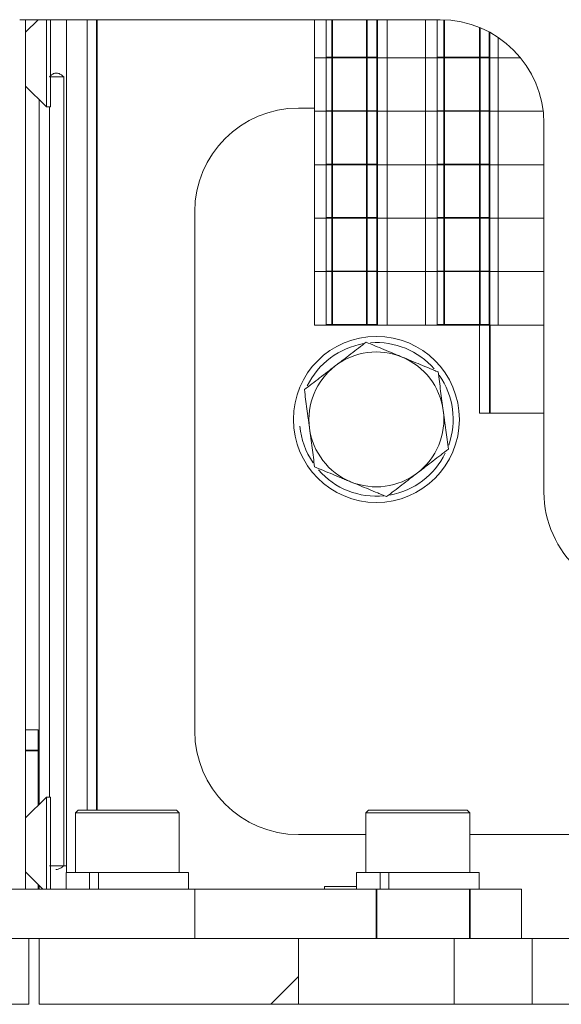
# Model space of a CAD drawing. Header units: millimetres. Extents: x 4 to 1188, y 1 to 840.
# Tile 235 of 256: x 859 to 866, y 291 to 304. Entities that reach past the tile are written whole.
import ezdxf

# ---------------------------------------------------------------- set-up
doc = ezdxf.new("R2010")
doc.units = ezdxf.units.MM
doc.layers.add('1', color=7, linetype='Continuous')

msp = doc.modelspace()

# ---------------------------------------------------------------- hatches: boundary and pattern name
at = {"layer": '1', "linetype": 'Continuous', "lineweight": 35}
h = msp.add_hatch(dxfattribs=at)
h.set_pattern_fill('ANSI31', color=154, scale=1.55, angle=29.9848, style=0)
h.paths.add_polyline_path([(850.7087, 292.0753), (850.7087, 292.7086), (860.9475, 292.7086), (860.9475, 292.0753)], flags=0)
h = msp.add_hatch(dxfattribs=at)
h.set_pattern_fill('ANSI31', color=154, scale=1.55, angle=89.9544, style=0)
h.paths.add_polyline_path([(848.7474, 291.2286), (848.7474, 292.0753), (858.8141, 292.0753), (858.8141, 291.2286)], flags=0)
h = msp.add_hatch(dxfattribs=at)
h.set_pattern_fill('ANSI31', color=154, scale=1.55, angle=-2.13e-14, style=0)
h.paths.add_polyline_path([(865.2807, 292.0753), (865.2807, 291.2286), (864.2804, 291.2286), (864.2804, 292.0753)], flags=0)
h.paths.add_polyline_path([(873.2807, 291.2286), (873.2807, 292.0753), (874.281, 292.0753), (874.281, 291.2286)], flags=0)
h.paths.add_polyline_path([(862.281, 291.2286), (858.9473, 291.2286), (858.9473, 292.0753), (862.281, 292.0753)], flags=0)
h.paths.add_polyline_path([(876.2804, 292.0753), (879.614, 292.0753), (879.614, 291.2286), (876.2804, 291.2286)], flags=0)

# ---------------------------------------------------------------- linework, layer by layer
at = {"layer": '1', "color": 154, "linetype": 'Continuous', "lineweight": 13}
for p, q in [((858.6976, 303.8762), (864.1012, 303.8762)), ((858.774, 303.8765), (858.774, 292.709)), ((858.9349, 303.8762), (858.774, 303.7153)), ((859.0407, 302.7553), (859.0407, 303.8762)), ((859.094, 302.7553), (859.094, 303.8762)), ((859.2973, 292.9221), (859.2973, 303.8762)), ((859.564, 293.7221), (859.564, 303.8762)), ((862.484, 303.3873), (862.484, 303.8762)), ((862.6338, 303.8762), (862.6338, 303.394)), ((863.4173, 303.3873), (863.4173, 303.8762)), ((863.9107, 303.8762), (863.9107, 303.3873)), ((864.0618, 303.8762), (864.0618, 303.394)), ((864.7376, 303.394), (864.7376, 303.7145)), ((864.844, 303.6501), (864.844, 303.3873)), ((862.6338, 303.3873), (862.484, 303.3873)), ((862.484, 302.7006), (862.484, 303.3873)), ((862.6338, 303.3873), (862.484, 303.3873)), ((862.7111, 303.394), (862.6338, 303.394)), ((862.6338, 303.3873), (862.6338, 302.7073)), ((862.6338, 303.3873), (862.7111, 303.3873)), ((862.7111, 303.394), (863.1598, 303.394)), ((863.1598, 303.3873), (862.7111, 303.3873)), ((863.2917, 303.394), (863.1598, 303.394)), ((863.2917, 303.3873), (863.1598, 303.3873)), ((863.4173, 303.3873), (863.2917, 303.3873)), ((863.4173, 303.3873), (863.2917, 303.3873)), ((863.9107, 303.3873), (863.4173, 303.3873)), ((863.4173, 302.7006), (863.4173, 303.3873)), ((863.9107, 303.3873), (863.4173, 303.3873)), ((863.9107, 303.3873), (864.0619, 303.3873)), ((863.9107, 303.3873), (863.9107, 302.7006)), ((863.9107, 303.3873), (864.0619, 303.3873)), ((864.1498, 303.394), (864.0618, 303.394)), ((864.0618, 303.3873), (864.0618, 302.7073)), ((864.0618, 303.3873), (864.1498, 303.3873)), ((864.1498, 303.394), (864.6092, 303.394)), ((864.6092, 303.3873), (864.1498, 303.3873)), ((864.7329, 303.394), (864.6092, 303.394)), ((864.7329, 303.3873), (864.6092, 303.3873)), ((864.7329, 303.394), (864.7376, 303.394)), ((864.7329, 303.3873), (864.7376, 303.3873)), ((864.7376, 303.3873), (864.844, 303.3873)), ((864.7376, 302.7073), (864.7376, 303.3873)), ((864.7376, 303.3873), (864.844, 303.3873)), ((865.133, 303.3873), (864.844, 303.3873)), ((864.844, 303.3873), (864.844, 302.7006)), ((865.133, 303.3873), (864.844, 303.3873)), ((859.2639, 303.142), (859.2639, 293.0086)), ((858.774, 303.022), (859.0407, 302.7553)), ((858.9473, 302.8488), (858.9473, 293.7956)), ((859.0407, 302.7553), (859.094, 302.7553)), ((859.0805, 293.8886), (859.0805, 302.7551)), ((862.484, 302.742), (862.2807, 302.742)), ((862.6338, 302.7006), (862.484, 302.7006)), ((862.6338, 302.7006), (862.484, 302.7006)), ((862.484, 302.014), (862.484, 302.7006)), ((862.7111, 302.7073), (862.6338, 302.7073)), ((862.6338, 302.7006), (862.6338, 302.0206)), ((862.6338, 302.7006), (862.7111, 302.7006)), ((862.7111, 302.7073), (863.1598, 302.7073)), ((863.1598, 302.7006), (862.7111, 302.7006)), ((863.2917, 302.7073), (863.1598, 302.7073)), ((863.2917, 302.7006), (863.1598, 302.7006)), ((863.4173, 302.7006), (863.2917, 302.7006)), ((863.4173, 302.7006), (863.2917, 302.7006)), ((863.9107, 302.7006), (863.4173, 302.7006)), ((863.9107, 302.7006), (863.4173, 302.7006)), ((863.4173, 302.014), (863.4173, 302.7006)), ((863.9107, 302.7006), (864.0619, 302.7006)), ((863.9107, 302.7006), (864.0619, 302.7006)), ((863.9107, 302.7006), (863.9107, 302.014)), ((864.1498, 302.7073), (864.0618, 302.7073)), ((864.0618, 302.7006), (864.0618, 302.0206)), ((864.0618, 302.7006), (864.1498, 302.7006)), ((864.1498, 302.7073), (864.6092, 302.7073)), ((864.6092, 302.7006), (864.1498, 302.7006)), ((864.7329, 302.7073), (864.6092, 302.7073)), ((864.7329, 302.7006), (864.6092, 302.7006)), ((864.7329, 302.7073), (864.7376, 302.7073)), ((864.7329, 302.7006), (864.7376, 302.7006)), ((864.7376, 302.0206), (864.7376, 302.7006)), ((864.7376, 302.7006), (864.844, 302.7006)), ((864.7376, 302.7006), (864.844, 302.7006)), ((865.4252, 302.7006), (864.844, 302.7006)), ((865.4252, 302.7006), (864.844, 302.7006)), ((864.844, 302.7006), (864.844, 302.014)), ((865.4345, 302.5429), (865.4345, 297.8063)), ((862.6338, 302.014), (862.484, 302.014)), ((862.484, 301.3273), (862.484, 302.014)), ((862.6338, 302.014), (862.484, 302.014)), ((862.7111, 302.0206), (862.6338, 302.0206)), ((862.6338, 302.014), (862.6338, 301.334)), ((862.6338, 302.014), (862.7111, 302.014)), ((862.7111, 302.0206), (863.1598, 302.0206)), ((863.1598, 302.014), (862.7111, 302.014)), ((863.2917, 302.0206), (863.1598, 302.0206)), ((863.2917, 302.014), (863.1598, 302.014)), ((863.4173, 302.014), (863.2917, 302.014)), ((863.4173, 302.014), (863.2917, 302.014)), ((863.9107, 302.014), (863.4173, 302.014)), ((863.4173, 301.3273), (863.4173, 302.014)), ((863.9107, 302.014), (863.4173, 302.014)), ((863.9107, 302.014), (864.0619, 302.014)), ((863.9107, 302.014), (863.9107, 301.3273)), ((863.9107, 302.014), (864.0619, 302.014)), ((864.1498, 302.0206), (864.0618, 302.0206)), ((864.0618, 302.014), (864.0618, 301.334)), ((864.0618, 302.014), (864.1498, 302.014)), ((864.1498, 302.0206), (864.6092, 302.0206)), ((864.6092, 302.014), (864.1498, 302.014)), ((864.7329, 302.0206), (864.6092, 302.0206)), ((864.7329, 302.014), (864.6092, 302.014)), ((864.7329, 302.0206), (864.7376, 302.0206)), ((864.7329, 302.014), (864.7376, 302.014)), ((864.7376, 302.014), (864.844, 302.014)), ((864.7376, 301.334), (864.7376, 302.014)), ((864.7376, 302.014), (864.844, 302.014)), ((865.4345, 302.014), (864.844, 302.014)), ((864.844, 302.014), (864.844, 301.3273)), ((865.4345, 302.014), (864.844, 302.014)), ((860.9473, 301.4086), (860.9473, 294.742)), ((862.6338, 301.3273), (862.484, 301.3273)), ((862.6338, 301.3273), (862.484, 301.3273)), ((862.484, 300.6406), (862.484, 301.3273)), ((862.7111, 301.334), (862.6338, 301.334)), ((862.6338, 301.3273), (862.6338, 300.6473)), ((862.6338, 301.3273), (862.7111, 301.3273)), ((862.7111, 301.334), (863.1598, 301.334)), ((863.1598, 301.3273), (862.7111, 301.3273)), ((863.2917, 301.334), (863.1598, 301.334)), ((863.2917, 301.3273), (863.1598, 301.3273)), ((863.4173, 301.3273), (863.2917, 301.3273)), ((863.4173, 301.3273), (863.2917, 301.3273)), ((863.9107, 301.3273), (863.4173, 301.3273)), ((863.9107, 301.3273), (863.4173, 301.3273)), ((863.4173, 300.6406), (863.4173, 301.3273)), ((863.9107, 301.3273), (864.0619, 301.3273)), ((863.9107, 301.3273), (864.0619, 301.3273)), ((863.9107, 301.3273), (863.9107, 300.6406)), ((864.1498, 301.334), (864.0618, 301.334)), ((864.0618, 301.3273), (864.0618, 300.6473)), ((864.0618, 301.3273), (864.1498, 301.3273)), ((864.1498, 301.334), (864.6092, 301.334)), ((864.6092, 301.3273), (864.1498, 301.3273)), ((864.7329, 301.334), (864.6092, 301.334)), ((864.7329, 301.3273), (864.6092, 301.3273)), ((864.7329, 301.334), (864.7376, 301.334)), ((864.7329, 301.3273), (864.7376, 301.3273)), ((864.7376, 301.3273), (864.844, 301.3273)), ((864.7376, 300.6473), (864.7376, 301.3273)), ((864.7376, 301.3273), (864.844, 301.3273)), ((865.4345, 301.3273), (864.844, 301.3273)), ((865.4345, 301.3273), (864.844, 301.3273)), ((864.844, 301.3273), (864.844, 300.6406)), ((862.7111, 300.6473), (862.6338, 300.6473)), ((862.7111, 300.6473), (863.1598, 300.6473)), ((863.2917, 300.6473), (863.1598, 300.6473)), ((864.1498, 300.6473), (864.0618, 300.6473)), ((864.1498, 300.6473), (864.6092, 300.6473)), ((864.7329, 300.6473), (864.6092, 300.6473)), ((864.7329, 300.6473), (864.7376, 300.6473)), ((862.6338, 300.6406), (862.484, 300.6406)), ((862.484, 299.954), (862.484, 300.6406)), ((862.6338, 300.6406), (862.484, 300.6406)), ((862.6338, 300.6406), (862.6338, 299.9606)), ((862.6338, 300.6406), (862.7111, 300.6406)), ((863.1598, 300.6406), (862.7111, 300.6406)), ((863.2917, 300.6406), (863.1598, 300.6406)), ((863.4173, 300.6406), (863.2917, 300.6406)), ((863.4173, 300.6406), (863.2917, 300.6406)), ((863.9107, 300.6406), (863.4173, 300.6406)), ((863.4173, 299.954), (863.4173, 300.6406)), ((863.9107, 300.6406), (863.4173, 300.6406)), ((863.9107, 300.6406), (864.0619, 300.6406)), ((863.9107, 300.6406), (863.9107, 299.954)), ((863.9107, 300.6406), (864.0619, 300.6406)), ((864.0618, 300.6406), (864.0618, 299.9606)), ((864.0618, 300.6406), (864.1498, 300.6406)), ((864.6092, 300.6406), (864.1498, 300.6406)), ((864.7329, 300.6406), (864.6092, 300.6406)), ((864.7329, 300.6406), (864.7376, 300.6406)), ((864.7376, 300.6406), (864.844, 300.6406)), ((864.7376, 299.9606), (864.7376, 300.6406)), ((864.7376, 300.6406), (864.844, 300.6406)), ((864.844, 300.6406), (864.844, 299.954)), ((865.4345, 300.6406), (864.844, 300.6406)), ((865.4345, 300.6406), (864.844, 300.6406)), ((863.4173, 299.954), (862.484, 299.954)), ((862.7111, 299.9606), (862.6338, 299.9606)), ((862.7111, 299.9606), (863.1598, 299.9606)), ((863.2917, 299.9606), (863.1598, 299.9606)), ((863.9107, 299.954), (863.4173, 299.954)), ((863.9107, 299.954), (864.844, 299.954)), ((864.1498, 299.9606), (864.0618, 299.9606)), ((864.1498, 299.9606), (864.6092, 299.9606)), ((864.604, 298.8206), (864.604, 299.954)), ((864.7329, 299.9606), (864.6092, 299.9606)), ((864.7329, 299.9606), (864.7376, 299.9606)), ((865.4345, 299.954), (864.844, 299.954)), ((864.7373, 298.8206), (864.604, 298.8206)), ((865.4346, 298.8206), (864.7373, 298.8206)), ((858.774, 294.7553), (858.934, 294.7553)), ((858.934, 294.7553), (858.934, 294.4886)), ((858.934, 294.4886), (858.934, 293.782)), ((859.0407, 293.8886), (858.774, 293.622)), ((859.094, 293.8886), (859.0407, 293.8886)), ((859.0407, 292.7086), (859.0407, 293.8886)), ((859.094, 292.7086), (859.094, 293.8886)), ((859.4473, 293.722), (859.414, 293.6886)), ((859.414, 293.6886), (859.414, 292.922)), ((859.414, 293.6886), (860.6388, 293.6886)), ((860.6109, 293.722), (859.4473, 293.722)), ((860.714, 293.722), (860.6109, 293.722)), ((860.6388, 293.6886), (860.7473, 293.6886)), ((860.7473, 293.6886), (860.714, 293.722)), ((860.7473, 292.922), (860.7473, 293.6886)), ((863.1807, 293.722), (863.1473, 293.6886)), ((863.1473, 293.6886), (863.1473, 292.922)), ((863.1473, 293.6886), (864.3721, 293.6886)), ((864.3442, 293.722), (863.1807, 293.722)), ((864.4473, 293.722), (864.3442, 293.722)), ((864.3721, 293.6886), (864.4807, 293.6886)), ((864.4807, 293.6886), (864.4473, 293.722)), ((864.4807, 292.922), (864.4807, 293.6886)), ((862.2807, 293.4086), (863.1474, 293.4086)), ((864.4807, 293.4086), (866.934, 293.4086)), ((858.774, 292.9286), (858.994, 292.7086)), ((859.294, 292.922), (859.294, 292.7086)), ((859.5947, 292.922), (859.294, 292.922)), ((859.6688, 292.922), (859.5947, 292.922)), ((859.5947, 292.7086), (859.5947, 292.922)), ((859.6688, 292.922), (859.7094, 292.922)), ((859.7095, 292.7086), (859.7095, 292.922)), ((860.8673, 292.922), (859.7095, 292.922)), ((860.8673, 292.7086), (860.8673, 292.922)), ((863.0273, 292.922), (863.0273, 292.7086)), ((863.328, 292.922), (863.0273, 292.922)), ((863.4021, 292.922), (863.328, 292.922)), ((863.328, 292.7086), (863.328, 292.922)), ((863.4021, 292.922), (863.4428, 292.922)), ((863.4428, 292.7086), (863.4428, 292.922)), ((864.6007, 292.922), (863.4428, 292.922)), ((864.6007, 292.7086), (864.6007, 292.922)), ((850.7087, 292.7086), (860.9475, 292.7086)), ((858.934, 292.7686), (858.934, 292.7086)), ((858.9473, 292.7553), (858.9473, 292.7089)), ((863.2807, 292.7086), (860.9473, 292.7086)), ((860.9475, 292.7086), (860.9475, 292.0753)), ((862.614, 292.7086), (862.614, 292.742)), ((862.614, 292.742), (863.0273, 292.742)), ((863.2807, 292.7086), (864.4807, 292.7086)), ((865.1473, 292.7086), (864.4807, 292.7086)), ((865.1473, 292.7086), (865.1473, 292.0753)), ((848.7474, 292.0753), (858.8141, 292.0753)), ((860.9475, 292.0753), (850.7087, 292.0753)), ((858.8141, 292.0753), (858.8141, 291.2286)), ((858.9473, 291.2286), (858.9473, 292.0753)), ((858.9473, 292.0753), (862.281, 292.0753)), ((862.281, 292.0753), (862.281, 291.2286)), ((862.281, 292.0753), (864.2804, 292.0753)), ((864.2804, 292.0753), (865.2807, 292.0753)), ((864.2804, 291.2286), (864.2804, 292.0753)), ((865.2807, 292.0753), (865.2807, 291.2286)), ((867.9473, 292.0753), (865.2807, 292.0753)), ((858.8141, 291.2286), (848.7474, 291.2286)), ((862.281, 291.2286), (858.9473, 291.2286)), ((862.281, 291.2286), (864.2804, 291.2286)), ((865.2807, 291.2286), (864.2804, 291.2286)), ((867.9473, 291.2286), (865.2807, 291.2286))]:
    msp.add_line(p, q, dxfattribs=at)
at = {"layer": '1', "color": 154, "linetype": 'Continuous', "lineweight": 35}
for p, q in [((859.6873, 303.876), (859.6873, 293.7221)), ((862.7111, 303.8762), (862.7111, 303.394)), ((863.1598, 303.394), (863.1598, 303.8762)), ((863.2917, 303.8762), (863.2917, 303.394)), ((864.1498, 303.8753), (864.1498, 303.394)), ((864.6092, 303.394), (864.6092, 303.7756)), ((864.7329, 303.717), (864.7329, 303.394)), ((862.7111, 303.3873), (862.7111, 302.7073)), ((863.1598, 302.7073), (863.1598, 303.3873)), ((863.2917, 303.3873), (863.2917, 302.7073)), ((864.1498, 303.3873), (864.1498, 302.7073)), ((864.6092, 302.7073), (864.6092, 303.3873)), ((864.7329, 303.3873), (864.7329, 302.7073)), ((862.7111, 302.7006), (862.7111, 302.0206)), ((863.1598, 302.0206), (863.1598, 302.7006)), ((863.2917, 302.7006), (863.2917, 302.0206)), ((864.1498, 302.7006), (864.1498, 302.0206)), ((864.6092, 302.0206), (864.6092, 302.7006)), ((864.7329, 302.7006), (864.7329, 302.0206)), ((862.7111, 302.014), (862.7111, 301.334)), ((863.1598, 301.334), (863.1598, 302.014)), ((863.2917, 302.014), (863.2917, 301.334)), ((864.1498, 302.014), (864.1498, 301.334)), ((864.6092, 301.334), (864.6092, 302.014)), ((864.7329, 302.014), (864.7329, 301.334)), ((862.7111, 301.3273), (862.7111, 300.6473)), ((863.1598, 300.6473), (863.1598, 301.3273)), ((863.2917, 301.3273), (863.2917, 300.6473)), ((864.1498, 301.3273), (864.1498, 300.6473)), ((864.6092, 300.6473), (864.6092, 301.3273)), ((864.7329, 301.3273), (864.7329, 300.6473)), ((862.7111, 300.6406), (862.7111, 299.9606)), ((863.1598, 299.9606), (863.1598, 300.6406)), ((863.2917, 300.6406), (863.2917, 299.9606)), ((864.1498, 300.6406), (864.1498, 299.9606)), ((864.6092, 299.9606), (864.6092, 300.6406)), ((864.7329, 300.6406), (864.7329, 299.9606)), ((864.7373, 299.954), (864.7373, 298.8206)), ((858.934, 294.4886), (858.774, 294.4886)), ((863.2807, 292.0753), (863.2807, 292.7086)), ((864.4807, 292.0753), (864.4807, 292.7086))]:
    msp.add_line(p, q, dxfattribs=at)
at = {"layer": '1', "color": 154, "linetype": 'Continuous', "lineweight": 13}
msp.add_circle((863.2807, 298.742), 1.0667, dxfattribs=at)
for centre, radius, start, end in [((864.1012, 302.5429), 1.3333, 0, 90), ((862.2807, 301.4086), 1.3333, 90, 180), ((863.2807, 298.742), 0.9867, 99.36172, 154.16406), ((863.2807, 298.742), 0.9867, 41.18516, 94.31953), ((863.2807, 298.742), 0.8667, 67.55172, 127.55172), ((863.2807, 298.742), 0.8667, 7.55172, 67.55172), ((863.2807, 298.742), 0.8667, 127.55172, 187.55172), ((863.2807, 298.742), 0.9867, 340.47656, 35.05469), ((863.2807, 298.742), 0.8667, 307.55172, 7.55172), ((863.2807, 298.742), 0.9867, 185, 214.38906), ((863.2807, 298.742), 0.8667, 187.55172, 247.55172), ((863.2807, 298.742), 0.9867, 280.1125, 333.88672), ((863.2807, 298.742), 0.9867, 221.15391, 275.67734), ((863.2807, 298.742), 0.8667, 247.55172, 307.55172), ((866.7678, 297.8063), 1.3333, 180, 228.22332), ((862.2807, 294.742), 1.3333, 180, 270)]:
    msp.add_arc(centre, radius, start, end, dxfattribs=at)
for points, knots in [([(859.0805, 303.142), (859.0857, 303.1481), (859.0958, 303.1599), (859.1126, 303.1737), (859.13, 303.1837), (859.1479, 303.1898), (859.1664, 303.1918), (859.1854, 303.1898), (859.2047, 303.1838), (859.2244, 303.1738), (859.2444, 303.1599), (859.2572, 303.1481), (859.2639, 303.142)], [0, 0, 0, 0, 0.1149267, 0.222043, 0.3226767, 0.4184258, 0.5111408, 0.6028565, 0.695673, 0.7916186, 0.8925326, 1, 1, 1, 1]), ([(862.7525, 299.4291), (862.7609, 299.4355), (862.7693, 299.442), (862.7862, 299.455), (862.7946, 299.4615), (862.8199, 299.4809), (862.8367, 299.4938), (862.8868, 299.5324), (862.9201, 299.5579), (863.0192, 299.6341), (863.0844, 299.6843), (863.1492, 299.734)], [0, 0, 0, 0, 0.0625, 0.0625, 0.125, 0.125, 0.25, 0.25, 0.5, 0.5, 1, 1, 1, 1]), ([(863.1492, 299.734), (863.1866, 299.7186), (863.2242, 299.703), (863.3001, 299.6717), (863.3383, 299.6559), (863.4154, 299.624), (863.4544, 299.6079), (863.5035, 299.5876), (863.5134, 299.5835), (863.5331, 299.5754), (863.5429, 299.5713), (863.5724, 299.5591), (863.592, 299.551), (863.6116, 299.543)], [0, 0, 0, 0, 0.25, 0.25, 0.5, 0.5, 0.75, 0.75, 0.8125, 0.8125, 0.875, 0.875, 1, 1, 1, 1]), ([(863.6116, 299.543), (863.6508, 299.5268), (863.6897, 299.5107), (863.7674, 299.4786), (863.8061, 299.4626), (863.8832, 299.4307), (863.9216, 299.4149), (863.9696, 299.3951), (863.9791, 299.3911), (863.9983, 299.3832), (864.0078, 299.3793), (864.0363, 299.3675), (864.0552, 299.3597), (864.0741, 299.3519)], [0, 0, 0, 0, 0.25, 0.25, 0.5, 0.5, 0.75, 0.75, 0.8125, 0.8125, 0.875, 0.875, 1, 1, 1, 1]), ([(862.3558, 299.1241), (862.4207, 299.174), (862.486, 299.2242), (862.5851, 299.3004), (862.6183, 299.3259), (862.6851, 299.3773), (862.7187, 299.4031), (862.7525, 299.4291)], [0, 0, 0, 0, 0.5, 0.5, 0.75, 0.75, 1, 1, 1, 1]), ([(864.0741, 299.3519), (864.0848, 299.2707), (864.0957, 299.189), (864.1121, 299.0651), (864.1176, 299.0236), (864.1287, 298.9401), (864.1342, 298.8981), (864.1398, 298.8559)], [0, 0, 0, 0, 0.5, 0.5, 0.75, 0.75, 1, 1, 1, 1]), ([(862.4215, 298.6281), (862.4201, 298.6386), (862.4187, 298.6491), (862.4159, 298.6702), (862.4145, 298.6808), (862.4104, 298.7124), (862.4076, 298.7334), (862.3993, 298.7961), (862.3937, 298.8376), (862.3773, 298.9615), (862.3665, 299.0431), (862.3558, 299.1241)], [0, 0, 0, 0, 0.0625, 0.0625, 0.125, 0.125, 0.25, 0.25, 0.5, 0.5, 1, 1, 1, 1]), ([(864.1398, 298.8559), (864.1412, 298.8453), (864.1426, 298.8348), (864.1454, 298.8137), (864.1468, 298.8031), (864.151, 298.7715), (864.1538, 298.7506), (864.1621, 298.6878), (864.1676, 298.6463), (864.184, 298.5224), (864.1949, 298.4408), (864.2056, 298.3598)], [0, 0, 0, 0, 0.0625, 0.0625, 0.125, 0.125, 0.25, 0.25, 0.5, 0.5, 1, 1, 1, 1]), ([(862.4873, 298.132), (862.4765, 298.2132), (862.4657, 298.2949), (862.4493, 298.4188), (862.4438, 298.4603), (862.4327, 298.5438), (862.4271, 298.5858), (862.4215, 298.6281)], [0, 0, 0, 0, 0.5, 0.5, 0.75, 0.75, 1, 1, 1, 1]), ([(864.2056, 298.3598), (864.1407, 298.3099), (864.0753, 298.2597), (863.9763, 298.1835), (863.9431, 298.158), (863.8763, 298.1067), (863.8427, 298.0808), (863.8089, 298.0549)], [0, 0, 0, 0, 0.5, 0.5, 0.75, 0.75, 1, 1, 1, 1]), ([(862.9497, 297.941), (862.9302, 297.9491), (862.9105, 297.9572), (862.8811, 297.9693), (862.8712, 297.9734), (862.8515, 297.9815), (862.8416, 297.9856), (862.7925, 298.0059), (862.7536, 298.022), (862.6764, 298.0539), (862.6382, 298.0697), (862.5623, 298.101), (862.5247, 298.1166), (862.4873, 298.132)], [0, 0, 0, 0, 0.125, 0.125, 0.1875, 0.1875, 0.25, 0.25, 0.5, 0.5, 0.75, 0.75, 1, 1, 1, 1]), ([(863.8089, 298.0549), (863.8005, 298.0484), (863.792, 298.0419), (863.7752, 298.0289), (863.7667, 298.0224), (863.7415, 298.003), (863.7247, 297.9901), (863.6745, 297.9516), (863.6413, 297.926), (863.5422, 297.8498), (863.4769, 297.7997), (863.4122, 297.7499)], [0, 0, 0, 0, 0.0625, 0.0625, 0.125, 0.125, 0.25, 0.25, 0.5, 0.5, 1, 1, 1, 1]), ([(863.4122, 297.7499), (863.3934, 297.7577), (863.3744, 297.7655), (863.3459, 297.7773), (863.3364, 297.7812), (863.3173, 297.7891), (863.3077, 297.7931), (863.2598, 297.8129), (863.2213, 297.8287), (863.1442, 297.8606), (863.1055, 297.8766), (863.0279, 297.9087), (862.9889, 297.9248), (862.9497, 297.941)], [0, 0, 0, 0, 0.125, 0.125, 0.1875, 0.1875, 0.25, 0.25, 0.5, 0.5, 0.75, 0.75, 1, 1, 1, 1]), ([(859.2639, 293.0086), (859.2565, 293.0025), (859.2424, 292.9907), (859.2209, 292.9769), (859.2003, 292.9668), (859.1805, 292.9608), (859.1678, 292.9594), (859.1616, 292.9594)], [0, 0, 0, 0, 0.2248435, 0.4344068, 0.6312876, 0.8186119, 1, 1, 1, 1])]:
    msp.add_open_spline(points, degree=3, knots=knots, dxfattribs=at)
for points in [[(859.2639, 303.142), (859.0805, 303.142)], [(859.2974, 293.0086), (859.0805, 293.0086)]]:
    msp.add_open_spline(points, degree=1, dxfattribs=at)

doc.saveas('drawing.dxf')
